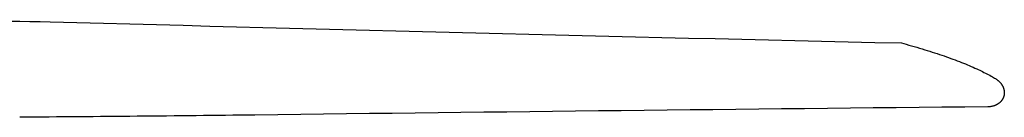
# Model space of a CAD drawing. Extents: x 1372 to 3774, y 1584 to 3487.
# Tile 7 of 28: x 2230 to 2512, y 1589 to 1617. Entities that reach past the tile are written whole.
import ezdxf

# ---------------------------------------------------------------- set-up
doc = ezdxf.new("R2010")
doc.units = 0
doc.layers.add('MAKE2D$VISIBLE$CURVAS', color=7, linetype='CONTINUOUS')

msp = doc.modelspace()

# ---------------------------------------------------------------- linework, layer by layer
at = {"layer": 'MAKE2D$VISIBLE$CURVAS', "color": 250}
for p, q in [((2482.52, 1609.82), (2482.52, 1609.82)), ((2482.72, 1609.89), (2482.72, 1609.89)), ((2482.72, 1609.89), (2482.78, 1609.88)), ((2482.78, 1609.88), (2482.78, 1609.88)), ((2509.67, 1599.69), (2509.67, 1599.69)), ((2507.47, 1591.64), (2507.46, 1591.64))]:
    msp.add_line(p, q, dxfattribs=at)
for points in [[(2482.78, 1609.88), (2484.08, 1609.52), (2484.87, 1609.3), (2485.65, 1609.08), (2486.42, 1608.86), (2487.18, 1608.64), (2487.93, 1608.41), (2488.67, 1608.19), (2489.41, 1607.97), (2490.13, 1607.74), (2490.85, 1607.52), (2491.55, 1607.3), (2492.25, 1607.07), (2492.94, 1606.85), (2493.62, 1606.62), (2494.29, 1606.39), (2494.95, 1606.17), (2495.6, 1605.94), (2496.25, 1605.71), (2496.88, 1605.49), (2497.5, 1605.26), (2498.12, 1605.03), (2498.73, 1604.8), (2499.33, 1604.57), (2499.91, 1604.34), (2500.49, 1604.11), (2501.06, 1603.88), (2501.63, 1603.65), (2502.18, 1603.42), (2502.72, 1603.19), (2503.26, 1602.95), (2503.78, 1602.72), (2504.3, 1602.49), (2504.73, 1602.29), (2505.15, 1602.09), (2505.57, 1601.89), (2505.98, 1601.69), (2506.38, 1601.49), (2506.78, 1601.29), (2507.17, 1601.09), (2507.55, 1600.89), (2508.01, 1600.64), (2508.46, 1600.4), (2508.77, 1600.22), (2509.08, 1600.04), (2509.38, 1599.87), (2509.67, 1599.69)], [(2509.67, 1599.69), (2509.78, 1599.63), (2509.88, 1599.56), (2509.98, 1599.5), (2510.07, 1599.43), (2510.17, 1599.36), (2510.26, 1599.29), (2510.35, 1599.21), (2510.44, 1599.14), (2510.53, 1599.06), (2510.62, 1598.98), (2510.71, 1598.9), (2510.79, 1598.82), (2510.88, 1598.73), (2510.96, 1598.65), (2511.04, 1598.56), (2511.11, 1598.47), (2511.19, 1598.38), (2511.26, 1598.28), (2511.33, 1598.19), (2511.4, 1598.09), (2511.46, 1598.01), (2511.51, 1597.93), (2511.56, 1597.85), (2511.61, 1597.76), (2511.66, 1597.68), (2511.7, 1597.59), (2511.75, 1597.51), (2511.79, 1597.42), (2511.83, 1597.33), (2511.87, 1597.24), (2511.91, 1597.16), (2511.94, 1597.06), (2511.97, 1596.97), (2512, 1596.88), (2512.03, 1596.79), (2512.06, 1596.7), (2512.08, 1596.61), (2512.1, 1596.52), (2512.12, 1596.44), (2512.14, 1596.35), (2512.15, 1596.27), (2512.16, 1596.18), (2512.17, 1596.09), (2512.18, 1596.01), (2512.19, 1595.92), (2512.19, 1595.83), (2512.2, 1595.75), (2512.2, 1595.66), (2512.2, 1595.57), (2512.19, 1595.49), (2512.19, 1595.4), (2512.18, 1595.31)], [(2512.18, 1595.31), (2512.17, 1595.23), (2512.16, 1595.14), (2512.15, 1595.06), (2512.13, 1594.97), (2512.11, 1594.89), (2512.09, 1594.8), (2512.07, 1594.72), (2512.05, 1594.64), (2512.03, 1594.56), (2512, 1594.48), (2511.97, 1594.4), (2511.94, 1594.32), (2511.91, 1594.24), (2511.87, 1594.16), (2511.84, 1594.08), (2511.8, 1594.01), (2511.76, 1593.93), (2511.71, 1593.84), (2511.66, 1593.76), (2511.62, 1593.69), (2511.56, 1593.61), (2511.51, 1593.53), (2511.46, 1593.46), (2511.4, 1593.39), (2511.34, 1593.31), (2511.28, 1593.24), (2511.22, 1593.18), (2511.16, 1593.11), (2511.1, 1593.04), (2511.03, 1592.98), (2510.97, 1592.92), (2510.9, 1592.86), (2510.81, 1592.78), (2510.72, 1592.71), (2510.64, 1592.64), (2510.55, 1592.58), (2510.45, 1592.51), (2510.36, 1592.45), (2510.26, 1592.39), (2510.17, 1592.33), (2510.07, 1592.28), (2509.97, 1592.23), (2509.87, 1592.18), (2509.77, 1592.13), (2509.67, 1592.09), (2509.56, 1592.04), (2509.46, 1592), (2509.35, 1591.96), (2509.18, 1591.91), (2509.01, 1591.85), (2508.83, 1591.81), (2508.65, 1591.77), (2508.48, 1591.73), (2508.3, 1591.7), (2508.12, 1591.68), (2507.93, 1591.66), (2507.82, 1591.65), (2507.7, 1591.65), (2507.59, 1591.64), (2507.47, 1591.64)]]:
    msp.add_lwpolyline(points, dxfattribs=at)
at = {"layer": 'MAKE2D$VISIBLE$CURVAS', "color": 250, "extrusion": (0, 0, -1)}
for centre, radius, start, end in [((-2176.65, -1528.19), 3144.75, 90.29484, 91.13462), ((-2107.97, 18473.17), 16884.95, 269.356662, 269.585205)]:
    msp.add_arc(centre, radius, start, end, dxfattribs=at)
at = {"layer": 'MAKE2D$VISIBLE$CURVAS', "color": 250}
for centre, radius, start, end in [((3688.24, 55055.1), 53458.8, 268.446479, 268.707844), ((3188.16, -68334.4), 69929.35, 90.5577243, 90.7297216)]:
    msp.add_arc(centre, radius, start, end, dxfattribs=at)

doc.saveas('drawing.dxf')
